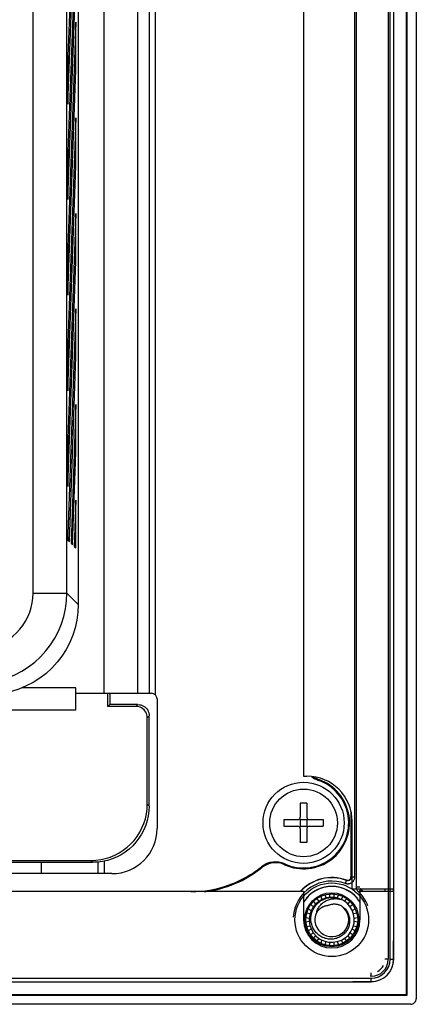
# Model space of a CAD drawing. Extents: x 0 to 750, y 0 to 420.
# Tile 31 of 45: x 440 to 458, y 166 to 209. Entities that reach past the tile are written whole.
import ezdxf

# ---------------------------------------------------------------- set-up
doc = ezdxf.new("R2010")
doc.units = 0
doc.header["$LTSCALE"] = 41.25
doc.layers.get('0').update_dxf_attribs({"linetype": 'CONTINUOUS'})
doc.layers.add('02___PRT_ALL_AXES', color=7, linetype='CONTINUOUS')
doc.layers.add('03___PRT_ALL_CURVES', color=7, linetype='CONTINUOUS')

msp = doc.modelspace()

# ---------------------------------------------------------------- linework, layer by layer
at = {"color": 7, "linetype": 'CONTINUOUS'}
for p, q in [((457.55, 166.089), (457.55, 273.25)), ((457.59, 166.05), (457.59, 273.25)), ((456.99, 167.65), (456.99, 272.65)), ((456.832, 167.65), (456.832, 272.15)), ((456.748, 270.65), (456.748, 167.65)), ((455.332, 170.859), (455.332, 270.44)), ((455.248, 270.012), (455.248, 171.288)), ((440.99, 183.898), (440.99, 246.054)), ((442.489, 183.898), (442.489, 244.278)), ((442.99, 243.576), (442.99, 183.397)), ((457.99, 220.743), (457.99, 165.899)), ((442.887, 217.719), (442.538, 207.719)), ((442.538, 205.598), (442.887, 215.598)), ((442.887, 213.477), (442.538, 203.477)), ((442.538, 201.356), (442.887, 211.356)), ((442.887, 209.234), (442.538, 199.234)), ((442.887, 207.113), (442.887, 209.234)), ((442.538, 207.719), (442.538, 205.598)), ((442.538, 197.113), (442.887, 207.113)), ((442.887, 207.113), (442.813, 207.113)), ((442.887, 204.992), (442.538, 194.992)), ((442.887, 202.87), (442.887, 204.992)), ((442.538, 203.477), (442.538, 201.356)), ((442.538, 192.87), (442.887, 202.87)), ((442.887, 202.87), (442.813, 202.87)), ((442.887, 200.749), (442.538, 190.749)), ((442.887, 198.628), (442.887, 200.749)), ((442.538, 199.234), (442.538, 197.113)), ((442.538, 188.628), (442.887, 198.628)), ((442.887, 198.628), (442.813, 198.628)), ((442.887, 196.506), (442.538, 186.506)), ((442.887, 194.385), (442.887, 196.506)), ((442.538, 194.992), (442.538, 192.87)), ((442.6, 186.186), (442.887, 194.385)), ((442.887, 194.385), (442.813, 194.385)), ((442.887, 192.264), (442.672, 186.114)), ((442.887, 190.142), (442.887, 192.264)), ((442.538, 190.749), (442.538, 188.628)), ((442.744, 186.043), (442.887, 190.142)), ((442.887, 190.142), (442.813, 190.142)), ((442.887, 188.021), (442.815, 185.971)), ((442.887, 185.9), (442.887, 188.021)), ((442.538, 186.506), (442.538, 186.249)), ((442.538, 186.249), (442.6, 186.186)), ((442.672, 186.114), (442.744, 186.043)), ((442.815, 185.971), (442.887, 185.9)), ((440.99, 183.898), (442.489, 183.898)), ((442.489, 183.898), (442.99, 183.397)), ((444.306, 178.866), (444.306, 179.45)), ((444.39, 179.45), (444.39, 178.95)), ((444.39, 178.95), (444.306, 178.866)), ((445.556, 178.866), (444.306, 178.866)), ((445.64, 178.95), (444.39, 178.95)), ((445.556, 178.866), (445.64, 178.95)), ((446.056, 178.366), (446.14, 178.45)), ((446.056, 174.533), (446.056, 178.366)), ((446.14, 174.449), (446.14, 178.45)), ((452.99, 175.775), (453.14, 175.775)), ((453.656, 175.585), (453.67, 175.622)), ((446.056, 174.533), (446.14, 174.449)), ((453.14, 174.575), (452.84, 174.575)), ((452.84, 174.575), (452.84, 173.95)), ((453.14, 174.575), (453.14, 173.95)), ((455.09, 174.21), (455.09, 171.3)), ((455.098, 174.173), (455.098, 171.288)), ((452.115, 173.85), (452.74, 173.85)), ((452.115, 173.85), (452.115, 173.55)), ((452.115, 173.55), (452.74, 173.55)), ((452.84, 173.85), (452.81, 173.879)), ((452.84, 173.55), (452.81, 173.52)), ((452.84, 173.85), (453.14, 173.85)), ((452.84, 173.85), (452.84, 173.55)), ((452.84, 173.55), (453.14, 173.55)), ((453.14, 173.85), (453.169, 173.879)), ((453.14, 173.85), (453.14, 173.55)), ((453.14, 173.55), (453.169, 173.52)), ((453.24, 173.85), (453.865, 173.85)), ((453.24, 173.55), (453.865, 173.55)), ((453.865, 173.85), (453.865, 173.55)), ((455.14, 170.775), (455.14, 173.775)), ((452.84, 173.45), (452.84, 172.825)), ((453.14, 173.45), (453.14, 172.825)), ((453.14, 172.825), (452.84, 172.825)), ((423.723, 172.033), (443.556, 172.033)), ((434.64, 171.95), (443.64, 171.95)), ((441.368, 171.45), (441.368, 171.95)), ((443.556, 172.033), (443.64, 171.95)), ((443.879, 171.45), (443.879, 171.962)), ((444.161, 171.45), (444.161, 172.007)), ((451.144, 171.719), (451.119, 171.75)), ((452.144, 171.844), (452.16, 171.88)), ((455.09, 171.3), (455.098, 171.288)), ((455.248, 171.288), (455.098, 171.288)), ((454.843, 171.007), (454.896, 171.147)), ((454.888, 171.159), (454.896, 171.147)), ((455.332, 170.859), (455.482, 170.859)), ((452.99, 170.65), (395.565, 170.65)), ((452.99, 170.65), (452.99, 169.4)), ((453.754, 170.441), (453.806, 170.3)), ((453.993, 170.369), (453.942, 170.51)), ((454.14, 170.545), (454.14, 170.395)), ((454.34, 170.395), (454.34, 170.545)), ((454.537, 170.51), (454.486, 170.369)), ((454.674, 170.3), (454.725, 170.441)), ((455.14, 170.775), (456.99, 170.775)), ((455.425, 170.642), (455.528, 170.751)), ((456.99, 170.65), (455.49, 170.65)), ((455.49, 170.65), (455.49, 169.4)), ((455.528, 170.751), (455.536, 170.754)), ((456.59, 170.775), (456.59, 170.65)), ((456.598, 170.775), (456.598, 170.65)), ((456.982, 170.65), (456.982, 170.775)), ((453.428, 169.984), (453.298, 170.059)), ((453.427, 170.213), (453.524, 170.098)), ((453.677, 170.226), (453.58, 170.341)), ((454.336, 170.393), (454.393, 170.388)), ((454.899, 170.341), (454.803, 170.226)), ((454.956, 170.098), (455.052, 170.213)), ((455.181, 170.059), (455.051, 169.984)), ((453.277, 169.671), (453.129, 169.697)), ((453.198, 169.886), (453.328, 169.811)), ((455.151, 169.811), (455.281, 169.886)), ((455.35, 169.697), (455.202, 169.671)), ((453.095, 169.5), (453.243, 169.474)), ((453.243, 169.325), (453.095, 169.299)), ((453.129, 169.102), (453.277, 169.128)), ((455.202, 169.128), (455.35, 169.102)), ((455.237, 169.474), (455.385, 169.5)), ((455.385, 169.299), (455.237, 169.325)), ((453.328, 168.989), (453.198, 168.914)), ((453.298, 168.741), (453.428, 168.816)), ((453.524, 168.702), (453.427, 168.587)), ((455.052, 168.587), (454.956, 168.702)), ((455.051, 168.816), (455.181, 168.741)), ((455.281, 168.914), (455.151, 168.989)), ((453.58, 168.458), (453.677, 168.573)), ((453.806, 168.499), (453.754, 168.358)), ((453.942, 168.289), (453.993, 168.43)), ((454.14, 168.405), (454.14, 168.255)), ((454.34, 168.255), (454.34, 168.405)), ((454.486, 168.43), (454.537, 168.289)), ((454.725, 168.358), (454.674, 168.499)), ((454.803, 168.573), (454.899, 168.458)), ((456.982, 167.65), (456.982, 168.472)), ((456.748, 167.65), (456.598, 167.65)), ((456.832, 167.65), (456.99, 167.65)), ((455.99, 166.892), (455.99, 167.041)), ((314.99, 166.808), (455.99, 166.808)), ((314.99, 166.65), (455.99, 166.65)), ((455.168, 166.658), (455.99, 166.658)), ((455.99, 166.892), (455.94, 166.892)), ((455.99, 166.65), (455.99, 166.808)), ((313.39, 166.05), (457.59, 166.05)), ((313.429, 166.089), (457.55, 166.089)), ((457.59, 166.05), (457.55, 166.089)), ((457.74, 165.65), (313.239, 165.65))]:
    msp.add_line(p, q, dxfattribs=at)
at = {"color": 3, "linetype": 'CONTINUOUS'}
for p, q in [((444.141, 179.45), (444.141, 241.71)), ((445.635, 179.45), (445.635, 238.582)), ((446.157, 179.45), (446.157, 237.224)), ((446.406, 236.511), (446.406, 179.386)), ((442.891, 179.7), (440.501, 179.7)), ((442.891, 178.7), (442.891, 179.7)), ((442.891, 179.45), (446.24, 179.45)), ((446.49, 179.2), (446.49, 173.45)), ((442.891, 178.7), (424.74, 178.7)), ((444.49, 171.45), (423.24, 171.45))]:
    msp.add_line(p, q, dxfattribs=at)
at = {"color": 7, "linetype": 'CONTINUOUS'}
for points in [[(438.491, 179.901), (438.84, 179.916), (439.186, 179.962), (439.526, 180.038), (439.859, 180.143), (440.181, 180.276), (440.49, 180.437), (440.784, 180.625), (441.061, 180.837), (441.318, 181.073), (441.554, 181.33), (441.766, 181.607), (441.953, 181.901), (442.114, 182.21), (442.247, 182.532), (442.352, 182.865), (442.428, 183.205), (442.473, 183.55), (442.489, 183.898)], [(438.491, 181.4), (438.712, 181.41), (438.927, 181.438), (439.138, 181.485), (439.346, 181.551), (439.548, 181.635), (439.741, 181.735), (439.924, 181.852), (440.098, 181.985), (440.258, 182.132), (440.405, 182.292), (440.538, 182.466), (440.655, 182.65), (440.755, 182.842), (440.839, 183.045), (440.905, 183.252), (440.951, 183.463), (440.979, 183.678), (440.99, 183.898)], [(442.99, 183.397), (442.974, 183.044), (442.928, 182.699), (442.854, 182.362), (442.749, 182.03), (442.615, 181.707), (442.454, 181.398), (442.267, 181.105), (442.054, 180.827), (441.819, 180.57), (441.563, 180.336), (441.285, 180.122), (440.992, 179.935), (440.683, 179.775), (440.359, 179.641), (440.027, 179.536), (439.69, 179.461), (439.345, 179.416), (438.992, 179.4)], [(446.056, 178.366), (446.051, 178.433), (446.038, 178.497), (446.018, 178.557), (445.989, 178.616), (445.952, 178.67), (445.91, 178.719), (445.861, 178.762), (445.806, 178.799), (445.747, 178.828), (445.687, 178.848), (445.623, 178.861), (445.556, 178.866)], [(445.64, 178.95), (445.707, 178.945), (445.771, 178.932), (445.831, 178.912), (445.889, 178.883), (445.944, 178.846), (445.993, 178.803), (446.036, 178.754), (446.073, 178.699), (446.102, 178.641), (446.122, 178.581), (446.135, 178.517), (446.14, 178.45)], [(443.556, 172.033), (443.777, 172.044), (443.993, 172.072), (444.203, 172.119), (444.411, 172.184), (444.613, 172.268), (444.806, 172.368), (444.99, 172.485), (445.163, 172.619), (445.324, 172.766), (445.471, 172.926), (445.604, 173.1), (445.721, 173.283), (445.821, 173.476), (445.905, 173.679), (445.971, 173.886), (446.017, 174.097), (446.046, 174.312), (446.056, 174.533)], [(446.14, 174.449), (446.13, 174.229), (446.101, 174.013), (446.055, 173.802), (445.989, 173.595), (445.905, 173.392), (445.805, 173.199), (445.688, 173.016), (445.554, 172.842), (445.408, 172.682), (445.247, 172.535), (445.073, 172.402), (444.89, 172.285), (444.697, 172.184), (444.495, 172.1), (444.287, 172.035), (444.076, 171.988), (443.861, 171.96), (443.64, 171.95)], [(454.888, 171.159), (454.913, 171.153), (454.937, 171.15), (454.96, 171.151), (454.983, 171.156), (455.005, 171.165), (455.026, 171.177), (455.044, 171.191), (455.06, 171.209), (455.072, 171.229), (455.081, 171.251), (455.087, 171.274), (455.09, 171.3)], [(455.098, 171.288), (455.098, 171.278), (455.097, 171.267), (455.095, 171.257), (455.092, 171.246), (455.089, 171.235), (455.084, 171.224), (455.079, 171.213), (455.073, 171.203), (455.066, 171.194), (455.058, 171.185), (455.051, 171.177), (455.043, 171.171), (455.035, 171.165), (455.027, 171.159), (455.019, 171.155), (455.011, 171.151), (455.004, 171.148), (454.996, 171.145), (454.988, 171.143), (454.981, 171.141), (454.973, 171.139), (454.965, 171.138), (454.957, 171.138), (454.949, 171.138), (454.941, 171.138), (454.932, 171.138), (454.924, 171.14), (454.915, 171.142), (454.905, 171.144), (454.896, 171.147)], [(455.248, 171.288), (455.247, 171.268), (455.245, 171.247), (455.242, 171.226), (455.236, 171.205), (455.229, 171.182), (455.22, 171.161), (455.209, 171.14), (455.196, 171.119), (455.182, 171.101), (455.168, 171.084), (455.152, 171.068)], [(455.152, 171.068), (455.137, 171.054), (455.121, 171.043), (455.105, 171.032), (455.089, 171.023), (455.074, 171.015), (455.058, 171.009), (455.043, 171.003), (455.028, 170.999), (455.012, 170.995), (454.997, 170.992), (454.981, 170.99), (454.966, 170.988), (454.95, 170.988), (454.933, 170.988), (454.916, 170.99), (454.899, 170.992), (454.881, 170.996), (454.862, 171.001), (454.843, 171.007)], [(455.35, 170.755), (455.346, 170.768), (455.342, 170.782), (455.338, 170.796), (455.336, 170.811), (455.334, 170.826), (455.332, 170.842), (455.332, 170.859)], [(455.425, 170.642), (455.416, 170.651), (455.408, 170.659), (455.4, 170.668), (455.393, 170.678), (455.386, 170.687), (455.379, 170.697), (455.373, 170.708), (455.367, 170.719), (455.361, 170.73), (455.355, 170.742), (455.35, 170.755)], [(455.528, 170.751), (455.524, 170.755), (455.52, 170.759), (455.516, 170.764), (455.512, 170.768), (455.509, 170.773), (455.505, 170.778), (455.502, 170.784), (455.499, 170.789)], [(453.712, 168.688), (453.67, 168.718), (453.629, 168.751), (453.59, 168.786), (453.554, 168.823), (453.519, 168.863), (453.487, 168.904), (453.457, 168.948), (453.43, 168.993), (453.405, 169.04), (453.383, 169.088), (453.364, 169.138), (453.348, 169.189), (453.335, 169.241), (453.325, 169.293), (453.318, 169.346), (453.314, 169.4), (453.313, 169.454), (453.315, 169.508), (453.32, 169.562), (453.329, 169.615), (453.34, 169.668), (453.355, 169.72), (453.373, 169.772), (453.394, 169.822), (453.417, 169.872), (453.444, 169.92), (453.473, 169.966), (453.505, 170.011), (453.54, 170.054), (453.577, 170.095), (453.616, 170.134), (453.658, 170.17), (453.702, 170.204), (453.747, 170.236), (453.795, 170.265), (453.844, 170.291), (453.895, 170.315), (453.947, 170.335), (454.001, 170.353), (454.055, 170.368), (454.11, 170.379), (454.166, 170.387), (454.223, 170.392), (454.279, 170.394), (454.336, 170.393)], [(453.571, 169.74), (453.583, 169.779), (453.597, 169.818), (453.613, 169.857), (453.632, 169.895), (453.653, 169.932), (453.676, 169.968), (453.701, 170.004), (453.728, 170.038), (453.758, 170.071), (453.789, 170.102), (453.822, 170.132), (453.857, 170.16), (453.894, 170.187), (453.932, 170.211), (453.972, 170.234), (454.013, 170.255), (454.056, 170.274), (454.101, 170.29), (454.146, 170.304), (454.193, 170.316), (454.241, 170.326), (454.29, 170.333), (454.339, 170.337), (454.389, 170.339), (454.439, 170.338), (454.488, 170.335), (454.538, 170.329), (454.588, 170.32), (454.637, 170.309), (454.686, 170.295)], [(454.081, 170.03), (454.059, 170.028), (454.037, 170.025), (454.015, 170.022), (453.994, 170.018), (453.972, 170.013), (453.951, 170.008), (453.93, 170.001), (453.909, 169.994), (453.888, 169.987), (453.868, 169.978), (453.848, 169.97), (453.828, 169.96), (453.808, 169.95), (453.789, 169.939), (453.77, 169.927), (453.751, 169.915), (453.733, 169.902), (453.715, 169.889), (453.697, 169.874), (453.68, 169.86), (453.663, 169.844), (453.646, 169.828), (453.63, 169.811), (453.615, 169.794), (453.6, 169.777), (453.585, 169.759), (453.571, 169.74)], [(454.668, 170.016), (454.706, 169.99), (454.743, 169.963), (454.778, 169.933), (454.812, 169.901), (454.843, 169.867), (454.873, 169.831), (454.9, 169.793), (454.925, 169.753), (454.947, 169.712), (454.967, 169.669), (454.985, 169.626), (455, 169.581), (455.012, 169.535), (455.021, 169.488), (455.028, 169.441), (455.031, 169.393), (455.032, 169.346), (455.03, 169.298), (455.025, 169.25), (455.017, 169.202), (455.006, 169.155), (454.993, 169.109), (454.976, 169.063), (454.957, 169.018), (454.935, 168.975), (454.91, 168.932), (454.883, 168.891), (454.854, 168.852), (454.822, 168.815), (454.787, 168.779), (454.751, 168.746), (454.713, 168.714), (454.672, 168.685), (454.63, 168.658), (454.587, 168.634), (454.541, 168.612), (454.495, 168.594), (454.447, 168.577), (454.399, 168.564), (454.349, 168.554), (454.299, 168.546), (454.249, 168.541), (454.198, 168.54), (454.147, 168.541), (454.096, 168.546), (454.045, 168.553), (453.995, 168.564), (453.945, 168.577), (453.897, 168.594), (453.849, 168.613), (453.802, 168.635), (453.756, 168.66), (453.712, 168.688)], [(454.668, 170.016), (454.634, 170.031), (454.601, 170.044), (454.568, 170.055), (454.535, 170.065), (454.503, 170.073), (454.47, 170.079), (454.438, 170.084), (454.405, 170.087), (454.372, 170.088), (454.339, 170.088), (454.306, 170.087), (454.273, 170.083), (454.24, 170.079), (454.207, 170.072), (454.175, 170.064), (454.143, 170.054), (454.112, 170.043), (454.081, 170.03)], [(457.74, 165.65), (457.785, 165.654), (457.827, 165.666), (457.865, 165.683), (457.9, 165.708), (457.931, 165.739), (457.956, 165.774), (457.974, 165.812), (457.985, 165.854), (457.99, 165.899)]]:
    msp.add_lwpolyline(points, dxfattribs=at)
at = {"color": 3, "linetype": 'CONTINUOUS'}
msp.add_circle((452.99, 173.7), 1.8, dxfattribs=at)
at = {"color": 7, "linetype": 'CONTINUOUS'}
for centre, radius in [((452.99, 173.7), 1.5), ((454.24, 169.4), 1.633), ((454.24, 169.4), 1.2)]:
    msp.add_circle(centre, radius, dxfattribs=at)
at = {"color": 3, "linetype": 'CONTINUOUS'}
for centre, radius, start, end in [((446.24, 179.2), 0.25, 0, 90), ((444.49, 173.45), 2, 270, 360)]:
    msp.add_arc(centre, radius, start, end, dxfattribs=at)
at = {"color": 7, "linetype": 'CONTINUOUS'}
for centre, radius, start, end in [((453.14, 173.775), 2, 0, 90), ((453.99, 176.528), 1, 230.0873, 250.5288), ((453.99, 176.528), 0.961, 232.8811, 250.5288), ((452.99, 173.7), 2.039, 245.4853, 70.5288), ((452.99, 173.7), 2, 245.4853, 70.5288), ((452.74, 173.95), 0.1, 270, 360), ((453.24, 173.95), 0.1, 180, 270), ((452.74, 173.45), 0.1, 0, 90), ((453.24, 173.45), 0.1, 90, 180), ((447.99, 175.65), 5, 270, 308.7461), ((447.99, 175.65), 5.039, 276.8193, 308.7461), ((451.745, 170.97), 1, 65.4853, 128.7461), ((451.745, 170.97), 0.961, 65.4853, 128.7461), ((454.24, 169.4), 1.875, 69.7684, 138.145), ((454.24, 169.4), 1.717, 69.4309, 175.9756), ((454.24, 169.4), 1.867, 69.4309, 137.894), ((454.24, 169.4), 1.475, 31.9066, 148.0934), ((454.24, 169.4), 1.483, 39.9994, 140.0002), ((454.24, 169.4), 1.717, 21.0816, 46.3651), ((454.24, 169.4), 1.867, 42.092, 46.3651), ((454.24, 169.4), 1.875, 41.8529, 46.2648), ((454.24, 169.4), 1, 81.5329, 81.1947), ((454.24, 169.4), 0.75, 153.0317, 55.2218), ((454.24, 169.4), 1.25, 180, 360), ((455.99, 167.65), 1, 270, 360), ((455.99, 167.65), 0.992, 270, 360), ((455.99, 167.65), 0.842, 270, 360), ((455.99, 167.65), 0.758, 270, 360), ((455.99, 167.65), 0.608, 296.4828, 333.5171)]:
    msp.add_arc(centre, radius, start, end, dxfattribs=at)
at = {"layer": '02___PRT_ALL_AXES', "color": 7, "linetype": 'CONTINUOUS'}
msp.add_line((452.99, 225.15), (452.99, 175.775), dxfattribs=at)
at = {"layer": '02___PRT_ALL_AXES', "color": 3, "linetype": 'CONTINUOUS'}
msp.add_circle((454.24, 169.4), 1.15, dxfattribs=at)
at = {"layer": '03___PRT_ALL_CURVES', "color": 4, "linetype": 'CONTINUOUS'}
for centre, radius, start, end in [((453.99, 176.528), 1, 229.9506, 250.5288), ((452.99, 173.7), 2, 245.4853, 70.5288), ((447.99, 175.65), 5, 278.6046, 308.7461), ((451.745, 170.97), 1, 65.4853, 128.7461)]:
    msp.add_arc(centre, radius, start, end, dxfattribs=at)

doc.saveas('drawing.dxf')
